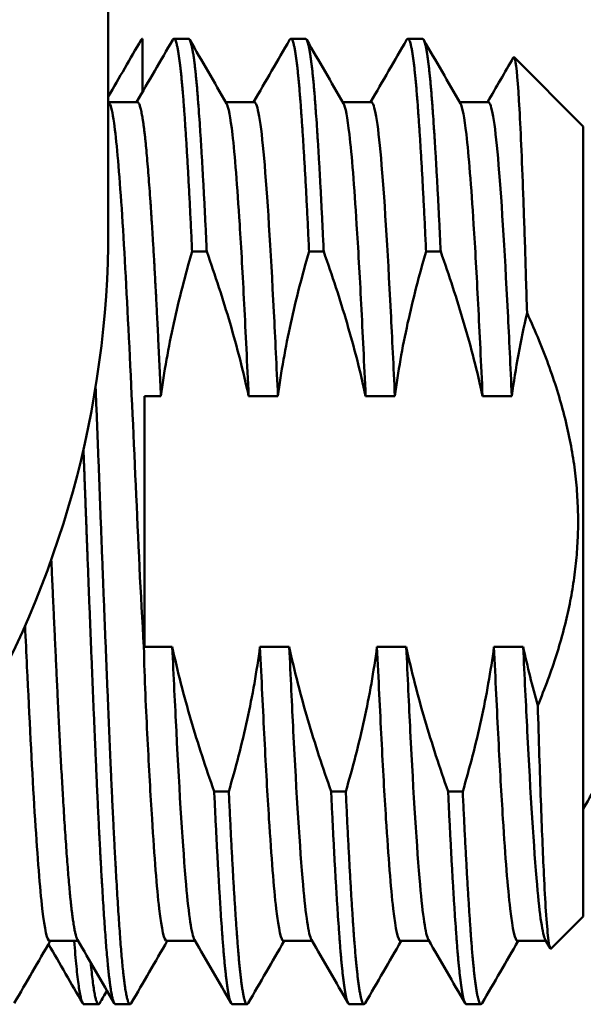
# Model space of a CAD drawing. Header units: inches. Extents: x 1 to 203, y 4 to 128.
# Tile 8 of 127: x 57.29 to 58.093, y 19.294 to 20.696. Entities that reach past the tile are written whole.
import ezdxf

# ---------------------------------------------------------------- set-up
doc = ezdxf.new("R2010")
doc.units = ezdxf.units.IN
doc.header["$LTSCALE"] = 6
doc.header["$MEASUREMENT"] = 0
doc.layers.add('Visible (ANSI)', color=7, linetype='Continuous', lineweight=50)

msp = doc.modelspace()

# ---------------------------------------------------------------- linework, layer by layer
at = {"layer": 'Visible (ANSI)'}
for p, q in [((57.4166, 22.0157), (57.4166, 20.3969)), ((57.4651, 20.6688), (57.4651, 20.5926)), ((57.5309, 20.6688), (57.5101, 20.6688)), ((57.6976, 20.6688), (57.6768, 20.6688)), ((57.8643, 20.6688), (57.8434, 20.6688)), ((58.0934, 20.5438), (57.9948, 20.6424)), ((57.458, 20.5786), (57.4173, 20.5786)), ((57.6247, 20.5786), (57.584, 20.5786)), ((57.7913, 20.5786), (57.7507, 20.5786)), ((57.958, 20.5786), (57.9173, 20.5786)), ((58.0934, 20.5438), (58.0934, 19.4188)), ((57.5569, 20.3657), (57.536, 20.3657)), ((57.7235, 20.3657), (57.7027, 20.3657)), ((57.8902, 20.3657), (57.8694, 20.3657)), ((57.4684, 20.1598), (57.4684, 19.8028)), ((57.4916, 20.1598), (57.4684, 20.1598)), ((57.6583, 20.1598), (57.6166, 20.1598)), ((57.8249, 20.1598), (57.7833, 20.1598)), ((57.9916, 20.1598), (57.9499, 20.1598)), ((57.4684, 19.8028), (57.5077, 19.8028)), ((57.4684, 19.8027), (57.4684, 19.8028)), ((57.6327, 19.8028), (57.6744, 19.8028)), ((57.7994, 19.8028), (57.8411, 19.8028)), ((57.9661, 19.8028), (58.0077, 19.8028)), ((57.5675, 19.5969), (57.5883, 19.5969)), ((57.7341, 19.5969), (57.755, 19.5969)), ((57.9008, 19.5969), (57.9216, 19.5969)), ((58.0934, 19.4188), (58.0477, 19.373)), ((57.3737, 19.384), (57.333, 19.384)), ((57.5404, 19.384), (57.4997, 19.384)), ((57.707, 19.384), (57.6663, 19.384)), ((57.8737, 19.384), (57.833, 19.384)), ((58.0404, 19.384), (57.9997, 19.384)), ((58.0464, 19.3735), (58.0393, 19.3857)), ((57.4026, 19.2938), (57.3818, 19.2938)), ((57.4476, 19.2938), (57.4268, 19.2938)), ((57.6143, 19.2938), (57.5934, 19.2938)), ((57.7809, 19.2938), (57.7601, 19.2938)), ((57.9476, 19.2938), (57.9268, 19.2938))]:
    msp.add_line(p, q, dxfattribs=at)
msp.add_arc((56.0166, 20.3969), 1.4, 329.0768, 0, dxfattribs=at)
for points, weights in [([(57.4634, 20.6673), (57.4643, 20.6688), (57.4651, 20.6688)], [0.992423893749, 0.995658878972, 1]), ([(58.0285, 19.7191), (58.144, 19.9953), (58.0132, 20.2783)], [1.50162179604, 1.6618150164, 1.48260271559]), ([(57.368, 19.384), (57.3749, 19.2938), (57.3818, 19.2938)], [0.999278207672, 0.96629062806, 1])]:
    msp.add_rational_spline(points, weights, degree=2, dxfattribs=at)
for points, weights, knots in [([(57.5084, 20.6673), (57.5092, 20.6688), (57.5101, 20.6688), (57.517, 20.6688), (57.524, 20.5767), (57.53, 20.4973), (57.536, 20.3657)], [0.992423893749, 0.995658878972, 1, 0.965925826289, 1, 0.970495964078, 0.992085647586], [0.736283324, 0.736283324, 0.736283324, 0.736842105, 0.736842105, 0.74122807, 0.74122807, 0.745025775, 0.745025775, 0.745025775]), ([(57.5309, 20.6688), (57.5379, 20.6688), (57.5448, 20.5767), (57.5508, 20.4973), (57.5569, 20.3657)], [1, 0.965925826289, 1, 0.970495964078, 0.992085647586], [0.789473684, 0.789473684, 0.789473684, 0.793859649, 0.793859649, 0.797657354, 0.797657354, 0.797657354]), ([(57.675, 20.6673), (57.6759, 20.6688), (57.6768, 20.6688), (57.6837, 20.6688), (57.6906, 20.5767), (57.6966, 20.4973), (57.7027, 20.3657)], [0.992423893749, 0.995658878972, 1, 0.965925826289, 1, 0.970495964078, 0.992085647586], [0.788914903, 0.788914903, 0.788914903, 0.789473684, 0.789473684, 0.793859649, 0.793859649, 0.797657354, 0.797657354, 0.797657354]), ([(57.6976, 20.6688), (57.7045, 20.6688), (57.7115, 20.5767), (57.7175, 20.4973), (57.7235, 20.3657)], [1, 0.965925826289, 1, 0.970495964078, 0.992085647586], [0.842105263, 0.842105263, 0.842105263, 0.846491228, 0.846491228, 0.850288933, 0.850288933, 0.850288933]), ([(57.8417, 20.6673), (57.8426, 20.6688), (57.8434, 20.6688), (57.8504, 20.6688), (57.8573, 20.5767), (57.8633, 20.4973), (57.8694, 20.3657)], [0.992423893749, 0.995658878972, 1, 0.965925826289, 1, 0.970495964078, 0.992085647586], [0.841546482, 0.841546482, 0.841546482, 0.842105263, 0.842105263, 0.846491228, 0.846491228, 0.850288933, 0.850288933, 0.850288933]), ([(57.8643, 20.6688), (57.8712, 20.6688), (57.8781, 20.5767), (57.8841, 20.4973), (57.8902, 20.3657)], [1, 0.965925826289, 1, 0.970495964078, 0.992085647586], [0.894736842, 0.894736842, 0.894736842, 0.899122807, 0.899122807, 0.902920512, 0.902920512, 0.902920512]), ([(57.458, 20.5786), (57.465, 20.5786), (57.4719, 20.4985), (57.4788, 20.4185), (57.4858, 20.2799), (57.4887, 20.2228), (57.4916, 20.1598)], [1, 0.965925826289, 1, 0.965925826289, 1, 0.985658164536, 0.983389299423], [0.73684211, 0.73684211, 0.73684211, 0.74122807, 0.74122807, 0.74561404, 0.74561404, 0.74746009, 0.74746009, 0.74746009]), ([(57.3985, 20.1721), (57.4023, 20.0786), (57.4059, 19.9813), (57.4129, 19.7971), (57.4198, 19.6375), (57.4268, 19.478), (57.4337, 19.3859), (57.4406, 19.2938), (57.4476, 19.2938), (57.4485, 19.2938), (57.4493, 19.2953)], [0.983056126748, 0.981702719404, 1, 0.965925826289, 1, 0.965925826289, 1, 0.965925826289, 1, 0.995658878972, 0.992423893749], [0.74764481, 0.74764481, 0.74764481, 0.75, 0.75, 0.75438596, 0.75438596, 0.75877193, 0.75877193, 0.76315789, 0.76315789, 0.76371668, 0.76371668, 0.76371668]), ([(57.3812, 20.0837), (57.3832, 20.0328), (57.3851, 19.9813), (57.392, 19.7971), (57.399, 19.6375), (57.4059, 19.478), (57.4129, 19.3859), (57.4198, 19.2938), (57.4268, 19.2938)], [0.986062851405, 0.99023023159, 1, 0.965925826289, 1, 0.965925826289, 1, 0.965925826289, 1], [0.69611087, 0.69611087, 0.69611087, 0.69736842, 0.69736842, 0.70175439, 0.70175439, 0.70614035, 0.70614035, 0.71052632, 0.71052632, 0.71052632]), ([(57.3354, 19.9269), (57.3412, 19.7963), (57.3469, 19.6826), (57.3538, 19.544), (57.3608, 19.464), (57.3667, 19.3961), (57.3727, 19.3857)], [0.990159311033, 0.971890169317, 1, 0.965925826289, 1, 0.970927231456, 0.991465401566], [0.69813614, 0.69813614, 0.69813614, 0.70175439, 0.70175439, 0.70614035, 0.70614035, 0.70988254, 0.70988254, 0.70988254]), ([(57.5675, 19.5969), (57.5736, 19.4653), (57.5795, 19.3859), (57.5865, 19.2938), (57.5934, 19.2938)], [0.992085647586, 0.970495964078, 1, 0.965925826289, 1], [0.754974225, 0.754974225, 0.754974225, 0.75877193, 0.75877193, 0.763157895, 0.763157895, 0.763157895]), ([(57.5883, 19.5969), (57.5944, 19.4653), (57.6004, 19.3859), (57.6073, 19.2938), (57.6143, 19.2938), (57.6151, 19.2938), (57.616, 19.2953)], [0.992085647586, 0.970495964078, 1, 0.965925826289, 1, 0.995658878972, 0.992423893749], [0.807605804, 0.807605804, 0.807605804, 0.811403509, 0.811403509, 0.815789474, 0.815789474, 0.816348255, 0.816348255, 0.816348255]), ([(57.7341, 19.5969), (57.7402, 19.4653), (57.7462, 19.3859), (57.7531, 19.2938), (57.7601, 19.2938)], [0.992085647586, 0.970495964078, 1, 0.965925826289, 1], [0.807605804, 0.807605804, 0.807605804, 0.811403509, 0.811403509, 0.815789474, 0.815789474, 0.815789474]), ([(57.755, 19.5969), (57.7611, 19.4653), (57.767, 19.3859), (57.774, 19.2938), (57.7809, 19.2938), (57.7818, 19.2938), (57.7827, 19.2953)], [0.992085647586, 0.970495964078, 1, 0.965925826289, 1, 0.995658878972, 0.992423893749], [0.860237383, 0.860237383, 0.860237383, 0.864035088, 0.864035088, 0.868421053, 0.868421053, 0.868979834, 0.868979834, 0.868979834]), ([(57.9008, 19.5969), (57.9069, 19.4653), (57.9129, 19.3859), (57.9198, 19.2938), (57.9268, 19.2938)], [0.992085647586, 0.970495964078, 1, 0.965925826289, 1], [0.860237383, 0.860237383, 0.860237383, 0.864035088, 0.864035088, 0.868421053, 0.868421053, 0.868421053]), ([(57.9216, 19.5969), (57.9277, 19.4653), (57.9337, 19.3859), (57.9406, 19.2938), (57.9476, 19.2938), (57.9485, 19.2938), (57.9493, 19.2953)], [0.992085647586, 0.970495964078, 1, 0.965925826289, 1, 0.995658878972, 0.992423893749], [0.912868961, 0.912868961, 0.912868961, 0.916666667, 0.916666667, 0.921052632, 0.921052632, 0.921611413, 0.921611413, 0.921611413]), ([(57.3915, 19.3533), (57.3971, 19.2938), (57.4026, 19.2938), (57.4035, 19.2938), (57.4043, 19.2953)], [0.989066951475, 0.972765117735, 1, 0.995658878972, 0.992423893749], [0.746494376, 0.746494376, 0.746494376, 0.75, 0.75, 0.750558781, 0.750558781, 0.750558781])]:
    msp.add_rational_spline(points, weights, degree=2, knots=knots, dxfattribs=at)
for points in [[(57.4166, 20.5865), (57.4322, 20.6134), (57.4478, 20.6403), (57.4634, 20.6673)], [(57.457, 20.5786), (57.4741, 20.6081), (57.4913, 20.6377), (57.5084, 20.6673)], [(57.5327, 20.6673), (57.5501, 20.6371), (57.5676, 20.607), (57.585, 20.5768)], [(57.6237, 20.5786), (57.6408, 20.6081), (57.6579, 20.6377), (57.675, 20.6673)], [(57.6993, 20.6673), (57.7168, 20.6371), (57.7342, 20.607), (57.7517, 20.5768)], [(57.7904, 20.5786), (57.8075, 20.6081), (57.8246, 20.6377), (57.8417, 20.6673)], [(57.866, 20.6673), (57.8834, 20.6371), (57.9009, 20.607), (57.9183, 20.5768)], [(57.957, 20.5786), (57.9693, 20.5997), (57.9815, 20.6208), (57.9937, 20.6419)], [(57.4166, 20.5798), (57.4172, 20.5788), (57.4178, 20.5778), (57.4183, 20.5768)], [(58.1184, 19.6155), (58.1101, 19.6011), (58.1017, 19.5867), (58.0934, 19.5723)], [(57.334, 19.384), (57.3169, 19.3544), (57.2998, 19.3249), (57.2827, 19.2953)], [(57.3801, 19.2953), (57.3638, 19.3233), (57.3476, 19.3514), (57.3314, 19.3794)], [(57.425, 19.2953), (57.4076, 19.3254), (57.3901, 19.3556), (57.3727, 19.3857)], [(57.5007, 19.384), (57.4835, 19.3544), (57.4664, 19.3249), (57.4493, 19.2953)], [(57.5917, 19.2953), (57.5743, 19.3254), (57.5568, 19.3556), (57.5393, 19.3857)], [(57.6673, 19.384), (57.6502, 19.3544), (57.6331, 19.3249), (57.616, 19.2953)], [(57.7584, 19.2953), (57.7409, 19.3254), (57.7235, 19.3556), (57.706, 19.3857)], [(57.834, 19.384), (57.8169, 19.3544), (57.7998, 19.3249), (57.7827, 19.2953)], [(57.925, 19.2953), (57.9076, 19.3254), (57.8901, 19.3556), (57.8727, 19.3857)], [(58.0007, 19.384), (57.9835, 19.3544), (57.9664, 19.3249), (57.9493, 19.2953)], [(57.4147, 19.3132), (57.4112, 19.3072), (57.4078, 19.3012), (57.4043, 19.2953)]]:
    msp.add_open_spline(points, degree=3, dxfattribs=at)
for points, knots in [([(58.0132, 20.2783), (58.0122, 20.3114), (58.0113, 20.3431), (58.0094, 20.4022), (58.0084, 20.4297), (58.0055, 20.5072), (58.0037, 20.5496), (57.9996, 20.6162), (57.9975, 20.6368), (57.9948, 20.6427), (57.9943, 20.6429), (57.9937, 20.642), (57.9937, 20.642), (57.9937, 20.6419)], [-3.500098, -3.500098, -3.500098, -3.500098, -3.222159, -3.222159, -2.948082, -2.948082, -2.386895, -2.386895, -1.753931, -1.753931, -1.591725, -1.591725, -1.585713, -1.585713, -1.585713, -1.585713]), ([(57.4184, 20.5768), (57.4205, 20.5732), (57.4226, 20.5638), (57.4282, 20.5246), (57.4315, 20.4865), (57.4385, 20.3862), (57.4419, 20.3249), (57.4487, 20.1867), (57.4523, 20.1108), (57.4592, 19.9553), (57.4626, 19.8771), (57.4673, 19.8027)], [88.712377, 88.712377, 88.712377, 88.712377, 89.079523, 89.079523, 89.669131, 89.669131, 90.260401, 90.260401, 90.856643, 90.856643, 91.450939, 91.450939, 91.450939, 91.450939]), ([(57.585, 20.5768), (57.5878, 20.572), (57.5907, 20.5571), (57.597, 20.5028), (57.6003, 20.4592), (57.606, 20.3703), (57.6081, 20.3322), (57.6123, 20.2498), (57.6145, 20.2057), (57.6166, 20.1598)], [2.045705, 2.045705, 2.045705, 2.045705, 2.531268, 2.531268, 3.123626, 3.123626, 3.492079, 3.492079, 3.859476, 3.859476, 3.859476, 3.859476]), ([(57.6247, 20.5786), (57.6291, 20.5786), (57.6341, 20.5501), (57.6386, 20.4985), (57.643, 20.447), (57.648, 20.3692), (57.6525, 20.2799), (57.6543, 20.2424), (57.6563, 20.2018), (57.6583, 20.1598)], [-0.20363318, -0.20363318, -0.20363318, -0.20363318, -0.19878477, -0.19878477, -0.19878477, -0.19393636, -0.19393636, -0.19393636, -0.19189567, -0.19189567, -0.19189567, -0.19189567]), ([(57.7517, 20.5768), (57.7545, 20.572), (57.7573, 20.5571), (57.7636, 20.5028), (57.767, 20.4592), (57.7726, 20.3703), (57.7748, 20.3322), (57.779, 20.2498), (57.7811, 20.2057), (57.7833, 20.1598)], [2.04562, 2.04562, 2.04562, 2.04562, 2.531027, 2.531027, 3.123147, 3.123147, 3.491452, 3.491452, 3.858702, 3.858702, 3.858702, 3.858702]), ([(57.7913, 20.5786), (57.7958, 20.5786), (57.8008, 20.5501), (57.8052, 20.4985), (57.8097, 20.447), (57.8146, 20.3692), (57.8191, 20.2799), (57.821, 20.2424), (57.823, 20.2018), (57.8249, 20.1598)], [-0.14545227, -0.14545227, -0.14545227, -0.14545227, -0.14060386, -0.14060386, -0.14060386, -0.13575546, -0.13575546, -0.13575546, -0.13371476, -0.13371476, -0.13371476, -0.13371476]), ([(57.9183, 20.5768), (57.9211, 20.572), (57.924, 20.5571), (57.9303, 20.5028), (57.9336, 20.4592), (57.9393, 20.3703), (57.9415, 20.3322), (57.9457, 20.2498), (57.9478, 20.2057), (57.9499, 20.1598)], [2.04562, 2.04562, 2.04562, 2.04562, 2.531027, 2.531027, 3.123147, 3.123147, 3.491452, 3.491452, 3.858703, 3.858703, 3.858703, 3.858703]), ([(57.958, 20.5786), (57.9625, 20.5786), (57.9674, 20.5501), (57.9719, 20.4985), (57.9764, 20.447), (57.9813, 20.3692), (57.9858, 20.2799), (57.9877, 20.2424), (57.9896, 20.2018), (57.9916, 20.1598)], [-0.08727136, -0.08727136, -0.08727136, -0.08727136, -0.08242295, -0.08242295, -0.08242295, -0.07757455, -0.07757455, -0.07757455, -0.07553385, -0.07553385, -0.07553385, -0.07553385]), ([(57.536, 20.3657), (57.5263, 20.3323), (57.5174, 20.298), (57.5023, 20.2292), (57.4961, 20.1946), (57.4916, 20.1598)], [-0.5366487, -0.5366487, -0.5366487, -0.5366487, -0.26808, -0.26808, 0, 0, 0, 0]), ([(57.6166, 20.1598), (57.6091, 20.1947), (57.6001, 20.2294), (57.58, 20.2978), (57.5689, 20.3317), (57.5569, 20.3657)], [-0.5508385, -0.5508385, -0.5508385, -0.5508385, -0.2749999, -0.2749999, -0.000001, -0.000001, -0.000001, -0.000001]), ([(57.7027, 20.3657), (57.693, 20.3323), (57.684, 20.298), (57.669, 20.2292), (57.6628, 20.1946), (57.6583, 20.1598)], [-0.5366487, -0.5366487, -0.5366487, -0.5366487, -0.26808, -0.26808, 0, 0, 0, 0]), ([(57.7833, 20.1598), (57.7758, 20.1947), (57.7668, 20.2294), (57.7467, 20.2978), (57.7356, 20.3317), (57.7235, 20.3657)], [-0.5508383, -0.5508383, -0.5508383, -0.5508383, -0.2749997, -0.2749997, -0.000001, -0.000001, -0.000001, -0.000001]), ([(57.8694, 20.3657), (57.8597, 20.3323), (57.8507, 20.298), (57.8356, 20.2292), (57.8295, 20.1946), (57.8249, 20.1598)], [-0.5366487, -0.5366487, -0.5366487, -0.5366487, -0.26808, -0.26808, 0, 0, 0, 0]), ([(57.9499, 20.1598), (57.9424, 20.1947), (57.9334, 20.2294), (57.9133, 20.2978), (57.9023, 20.3317), (57.8902, 20.3657)], [-0.5508384, -0.5508384, -0.5508384, -0.5508384, -0.2749998, -0.2749998, -0.000001, -0.000001, -0.000001, -0.000001]), ([(58.0132, 20.2783), (58.0086, 20.2588), (58.0046, 20.2391), (57.9973, 20.1995), (57.9942, 20.1797), (57.9916, 20.1598)], [-0.3063596, -0.3063596, -0.3063596, -0.3063596, -0.1532068, -0.1532068, 0, 0, 0, 0]), ([(57.298, 19.8329), (57.2989, 19.8131), (57.2998, 19.7936), (57.3042, 19.7018), (57.3075, 19.635), (57.3145, 19.5209), (57.3178, 19.4745), (57.3247, 19.4079), (57.3283, 19.3887), (57.3321, 19.3842), (57.3326, 19.384), (57.333, 19.384)], [81.80188, 81.80188, 81.80188, 81.80188, 81.958035, 81.958035, 82.548477, 82.548477, 83.13858, 83.13858, 83.735143, 83.735143, 83.811537, 83.811537, 83.811537, 83.811537]), ([(57.4673, 19.8027), (57.4682, 19.7568), (57.4704, 19.7127), (57.4746, 19.6303), (57.4767, 19.5922), (57.4824, 19.5033), (57.4857, 19.4598), (57.4927, 19.3996), (57.4963, 19.384), (57.4997, 19.384)], [0.000095, 0.000095, 0.000095, 0.000095, 0.367275, 0.367275, 0.73561, 0.73561, 1.327845, 1.327845, 1.929372, 1.929372, 1.929372, 1.929372]), ([(57.5077, 19.8028), (57.5153, 19.7679), (57.5243, 19.7332), (57.5443, 19.6647), (57.5554, 19.6309), (57.5675, 19.5969)], [-0.5508385, -0.5508385, -0.5508385, -0.5508385, -0.2749999, -0.2749999, -0.000001, -0.000001, -0.000001, -0.000001]), ([(57.5077, 19.8028), (57.5097, 19.7608), (57.5117, 19.7202), (57.5136, 19.6826), (57.518, 19.5934), (57.523, 19.5155), (57.5275, 19.464), (57.5313, 19.42), (57.5354, 19.3928), (57.5393, 19.3858)], [-0.24446115, -0.24446115, -0.24446115, -0.24446115, -0.24242046, -0.24242046, -0.24242046, -0.23757205, -0.23757205, -0.23757205, -0.23343529, -0.23343529, -0.23343529, -0.23343529]), ([(57.5883, 19.5969), (57.598, 19.6303), (57.607, 19.6646), (57.622, 19.7334), (57.6282, 19.7679), (57.6327, 19.8028)], [-0.5366487, -0.5366487, -0.5366487, -0.5366487, -0.2680801, -0.2680801, -0.0000001, -0.0000001, -0.0000001, -0.0000001]), ([(57.6327, 19.8028), (57.6349, 19.7568), (57.637, 19.7128), (57.6412, 19.6303), (57.6434, 19.5922), (57.649, 19.5033), (57.6524, 19.4598), (57.6594, 19.3996), (57.6629, 19.384), (57.6663, 19.384), (57.6663, 19.384), (57.6663, 19.384)], [0, 0, 0, 0, 0.367324, 0.367324, 0.735703, 0.735703, 1.327942, 1.327942, 1.929515, 1.929515, 1.929515, 1.929515, 1.929515, 1.929515]), ([(57.6744, 19.8028), (57.6819, 19.7679), (57.6909, 19.7332), (57.711, 19.6647), (57.7221, 19.6309), (57.7341, 19.5969)], [-0.5508385, -0.5508385, -0.5508385, -0.5508385, -0.2749998, -0.2749998, -0.000001, -0.000001, -0.000001, -0.000001]), ([(57.6744, 19.8028), (57.6764, 19.7608), (57.6784, 19.7202), (57.6802, 19.6826), (57.6847, 19.5934), (57.6896, 19.5155), (57.6941, 19.464), (57.6979, 19.42), (57.7021, 19.3928), (57.706, 19.3858)], [-0.18628024, -0.18628024, -0.18628024, -0.18628024, -0.18423955, -0.18423955, -0.18423955, -0.17939114, -0.17939114, -0.17939114, -0.17525438, -0.17525438, -0.17525438, -0.17525438]), ([(57.755, 19.5969), (57.7647, 19.6303), (57.7736, 19.6646), (57.7887, 19.7334), (57.7949, 19.7679), (57.7994, 19.8028)], [-0.5366487, -0.5366487, -0.5366487, -0.5366487, -0.2680801, -0.2680801, -0.0000001, -0.0000001, -0.0000001, -0.0000001]), ([(57.7994, 19.8028), (57.8016, 19.7568), (57.8037, 19.7128), (57.8079, 19.6303), (57.8101, 19.5922), (57.8157, 19.5033), (57.8191, 19.4598), (57.826, 19.3996), (57.8296, 19.384), (57.833, 19.384)], [0, 0, 0, 0, 0.367324, 0.367324, 0.735703, 0.735703, 1.327942, 1.327942, 1.929574, 1.929574, 1.929574, 1.929574]), ([(57.8411, 19.8028), (57.8486, 19.7679), (57.8576, 19.7332), (57.8777, 19.6647), (57.8887, 19.6309), (57.9008, 19.5969)], [-0.5508385, -0.5508385, -0.5508385, -0.5508385, -0.2749998, -0.2749998, -0.000001, -0.000001, -0.000001, -0.000001]), ([(57.8411, 19.8028), (57.8431, 19.7608), (57.845, 19.7202), (57.8469, 19.6826), (57.8514, 19.5934), (57.8563, 19.5155), (57.8608, 19.464), (57.8646, 19.42), (57.8688, 19.3928), (57.8727, 19.3858)], [-0.12809933, -0.12809933, -0.12809933, -0.12809933, -0.12605864, -0.12605864, -0.12605864, -0.12121023, -0.12121023, -0.12121023, -0.11707347, -0.11707347, -0.11707347, -0.11707347]), ([(57.9216, 19.5969), (57.9314, 19.6303), (57.9403, 19.6646), (57.9554, 19.7334), (57.9615, 19.7679), (57.9661, 19.8028)], [-0.5366487, -0.5366487, -0.5366487, -0.5366487, -0.2680803, -0.2680803, -0.0000003, -0.0000003, -0.0000003, -0.0000003]), ([(57.9661, 19.8028), (57.9682, 19.7568), (57.9704, 19.7128), (57.9746, 19.6303), (57.9767, 19.5922), (57.9824, 19.5033), (57.9857, 19.4598), (57.9927, 19.3996), (57.9963, 19.384), (57.9997, 19.384)], [0, 0, 0, 0, 0.367324, 0.367324, 0.735703, 0.735703, 1.327941, 1.327941, 1.929574, 1.929574, 1.929574, 1.929574]), ([(58.0077, 19.8028), (58.0108, 19.7887), (58.014, 19.7747), (58.021, 19.7469), (58.0247, 19.733), (58.0285, 19.7191)], [-0.219037, -0.219037, -0.219037, -0.219037, -0.1095092, -0.1095092, -0.000001, -0.000001, -0.000001, -0.000001]), ([(58.0077, 19.8028), (58.0097, 19.7608), (58.0117, 19.7202), (58.0136, 19.6826), (58.018, 19.5934), (58.023, 19.5155), (58.0275, 19.464), (58.0313, 19.42), (58.0354, 19.3928), (58.0393, 19.3858)], [-0.06991843, -0.06991843, -0.06991843, -0.06991843, -0.06787773, -0.06787773, -0.06787773, -0.06302932, -0.06302932, -0.06302932, -0.05889256, -0.05889256, -0.05889256, -0.05889256]), ([(58.0477, 19.373), (58.0462, 19.3716), (58.0448, 19.3768), (58.0423, 19.3974), (58.0412, 19.4102), (58.0391, 19.4414), (58.0382, 19.459), (58.0358, 19.5089), (58.0343, 19.5442), (58.0314, 19.6251), (58.03, 19.6705), (58.0285, 19.7191)], [-1.781498, -1.781498, -1.781498, -1.781498, -1.39029, -1.39029, -1.087033, -1.087033, -0.815652, -0.815652, -0.412897, -0.412897, -0.000001, -0.000001, -0.000001, -0.000001])]:
    msp.add_open_spline(points, degree=3, knots=knots, dxfattribs=at)

doc.saveas('drawing.dxf')
